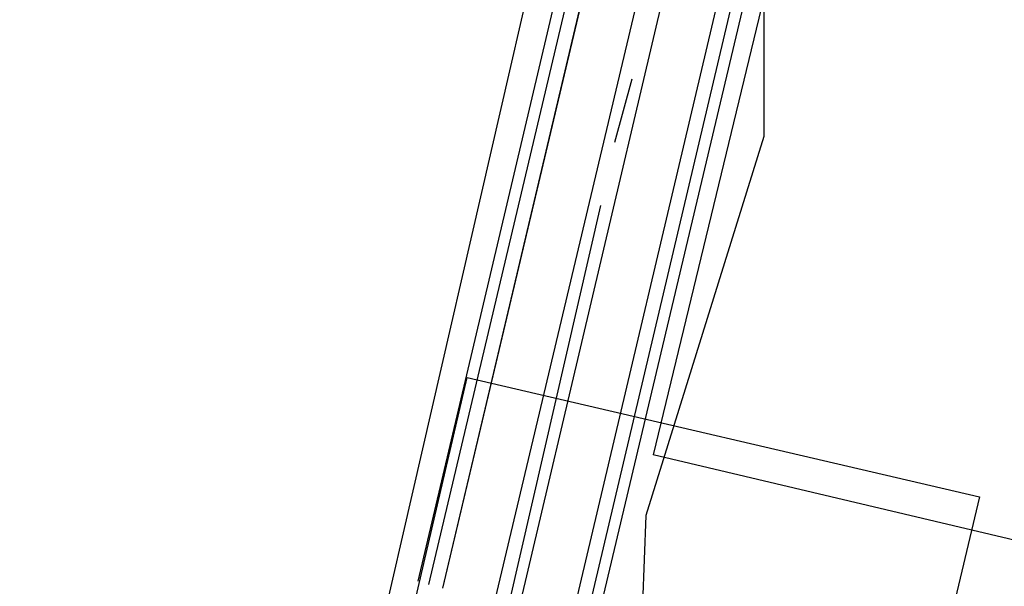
# Model space of a CAD drawing. Header units: feet. Extents: x -79 to 198, y -22 to 181.
# Tile 16 of 256: x 41.3 to 45.04, y 19.89 to 22.04. Entities that reach past the tile are written whole.
import ezdxf

# ---------------------------------------------------------------- set-up
doc = ezdxf.new("R2010")
doc.units = ezdxf.units.FT
doc.layers.add('A-AREA-UNIDAD', color=30, linetype='CONTINUOUS')
doc.layers.add('A-LINEA', color=7, linetype='CONTINUOUS')

msp = doc.modelspace()

# ---------------------------------------------------------------- linework, layer by layer
at = {"layer": 'A-AREA-UNIDAD'}
for points in [[(17.248, 32.2489), (19.52, 25.6889), (23.552, 16.7289), (24.352, 16.7289), (24.4, 16.1956), (29.84, 14.72), (40.96, 12.2844), (45.408, 31.6089)], [(46.208, 30.72), (45.088, 25.6889), (44.88, 25.44), (46.16, 25.0489), (45.632, 22.8089), (45.36, 22.2756), (44.128, 22.56), (44.128, 21.6), (43.68, 20.16), (43.648, 19.3244), (43.36, 19.2889), (42.72, 16.0356), (41.952, 13.4044), (41.952, 12.7644), (41.312, 12.7289), (41.44, 11.0044), (41.2, 10.0444), (46.752, 9.1556), (54.88, 8.2844), (61.68, 7.8756), (67.328, 7.8756), (73.44, 8.2844)]]:
    msp.add_lwpolyline(points, dxfattribs=at)
at = {"layer": 'A-LINEA'}
for p, q in [((45.6, 31.7378), (42.8133, 19.9111)), ((45.64, 31.6711), (42.8533, 19.8978)), ((45.68, 31.6044), (42.9067, 19.8844)), ((45.84, 31.3644), (43.1067, 19.8444)), ((45.8933, 31.2578), (43.2, 19.8178)), ((46.0533, 31.0044), (43.4, 19.7778)), ((46.0933, 30.9511), (43.4533, 19.7644)), ((46.1333, 30.8844), (43.4933, 19.7511)), ((43.5733, 22.6978), (42.9067, 19.8844)), ((44.2267, 22.5378), (43.7067, 20.3911)), ((43.6267, 21.8178), (43.56, 21.5778)), ((43.5067, 21.3378), (43.16, 19.8311)), ((55.4133, 17.6178), (43.7067, 20.3911))]:
    msp.add_line(p, q, dxfattribs=at)
msp.add_lwpolyline([(44.9467, 20.2311), (44.2533, 17.3111), (42.32, 17.7644), (43, 20.6844), (44.9467, 20.2311)], dxfattribs=at)

doc.saveas('drawing.dxf')
